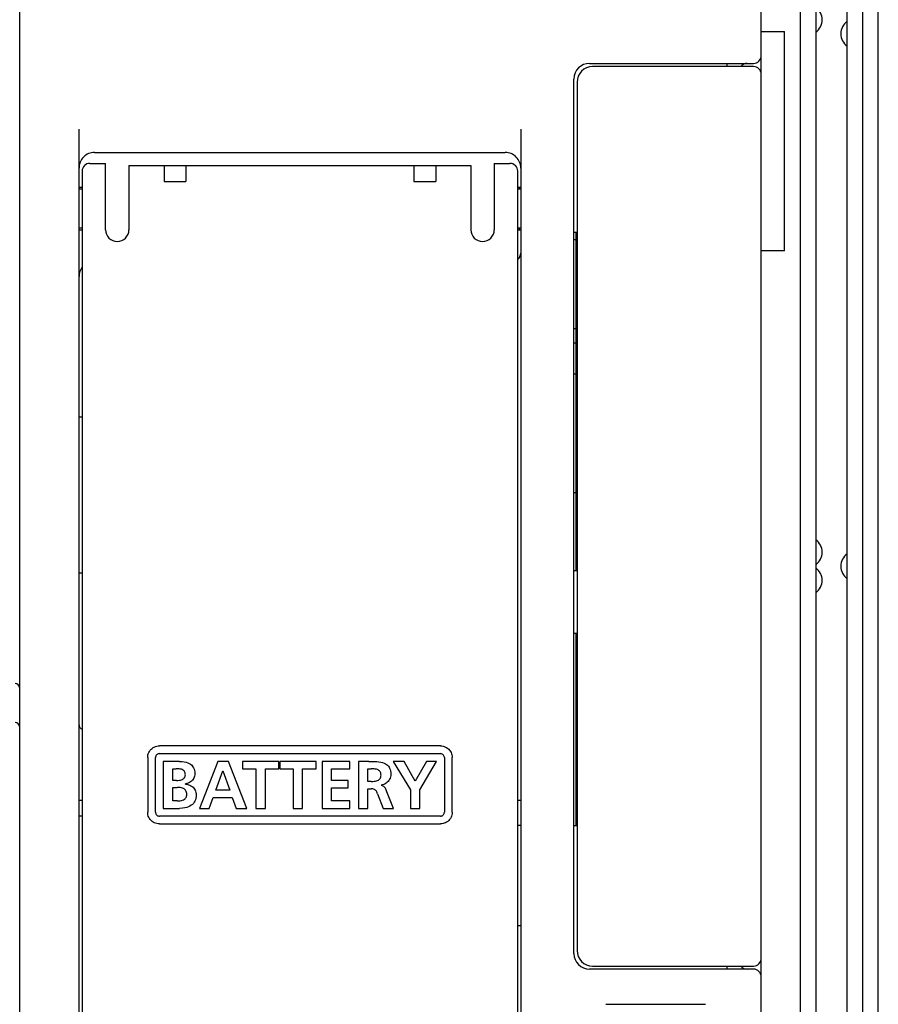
# Model space of a CAD drawing. Extents: x 0 to 819, y 0 to 477.
# Tile 20 of 24: x 764 to 819, y 158 to 221. Entities that reach past the tile are written whole.
import ezdxf

# ---------------------------------------------------------------- set-up
doc = ezdxf.new("R2010")
doc.units = 0
doc.header["$LTSCALE"] = 46.255
doc.layers.get('0').update_dxf_attribs({"linetype": 'CONTINUOUS'})
doc.layers.add('AXIS', color=7, linetype='CONTINUOUS')

msp = doc.modelspace()

# ---------------------------------------------------------------- linework, layer by layer
at = {"color": 7, "linetype": 'CONTINUOUS'}
for p, q in [((818.793, 114.223), (818.793, 328.245)), ((817.793, 115.234), (817.793, 327.234)), ((814.793, 322.234), (814.793, 120.234)), ((816.793, 120.234), (816.793, 322.234)), ((813.793, 321.734), (813.793, 120.734)), ((811.293, 123.734), (811.293, 318.734)), ((763.793, 122.234), (763.793, 297.334)), ((811.293, 220.484), (812.793, 220.484)), ((812.793, 206.434), (812.793, 220.484)), ((800.293, 218.434), (810.793, 218.434)), ((810.793, 218.234), (800.493, 218.234)), ((809.093, 218.434), (809.093, 218.234)), ((799.293, 161.434), (799.293, 217.434)), ((799.493, 217.234), (799.493, 161.634)), ((767.593, 135.634), (767.593, 214.22)), ((795.893, 214.22), (795.893, 135.634)), ((768.593, 212.734), (794.893, 212.734)), ((768.293, 212.034), (769.293, 212.034)), ((769.293, 207.784), (769.293, 212.034)), ((770.793, 211.891), (792.693, 211.891)), ((770.793, 211.891), (770.793, 207.784)), ((773.043, 211.891), (773.043, 210.883)), ((774.443, 211.891), (774.443, 210.883)), ((789.043, 211.891), (789.043, 210.883)), ((790.443, 211.891), (790.443, 210.883)), ((792.693, 211.891), (792.693, 207.784)), ((794.193, 212.034), (795.193, 212.034)), ((794.193, 212.034), (794.193, 207.784)), ((767.793, 211.534), (767.793, 135.834)), ((795.693, 135.834), (795.693, 211.534)), ((773.043, 210.883), (774.443, 210.883)), ((789.043, 210.883), (790.443, 210.883)), ((767.793, 210.484), (767.593, 210.484)), ((795.893, 210.484), (795.693, 210.484)), ((795.793, 210.484), (795.793, 210.384)), ((767.593, 207.784), (767.793, 207.784)), ((795.693, 207.784), (795.893, 207.784)), ((795.793, 207.884), (795.793, 207.784)), ((799.293, 207.634), (799.493, 207.634)), ((799.443, 185.934), (799.443, 207.634)), ((799.443, 207.134), (799.293, 207.134)), ((812.793, 206.434), (811.293, 206.434)), ((799.493, 205.134), (799.443, 205.134)), ((799.493, 204.134), (799.443, 204.134)), ((799.443, 201.434), (799.293, 201.434)), ((799.293, 200.534), (799.443, 200.534)), ((799.443, 198.534), (799.293, 198.534)), ((767.793, 195.784), (767.593, 195.784)), ((799.493, 189.834), (799.443, 189.834)), ((799.493, 187.134), (799.443, 187.134)), ((767.793, 185.784), (767.593, 185.784)), ((799.493, 185.934), (799.293, 185.934)), ((799.493, 181.934), (799.293, 181.934)), ((799.443, 169.634), (799.443, 181.934)), ((772.342, 174.62), (772.416, 174.66)), ((772.416, 174.66), (772.494, 174.692)), ((772.494, 174.692), (772.575, 174.716)), ((772.575, 174.716), (772.657, 174.729)), ((772.657, 174.729), (772.74, 174.734)), ((790.744, 174.734), (772.74, 174.734)), ((790.744, 174.734), (790.828, 174.729)), ((790.828, 174.729), (790.91, 174.716)), ((790.91, 174.716), (790.991, 174.692)), ((790.991, 174.692), (791.069, 174.66)), ((791.069, 174.66), (791.143, 174.62)), ((771.991, 173.984), (771.995, 174.067)), ((771.995, 174.067), (772.009, 174.15)), ((772.009, 174.15), (772.032, 174.231)), ((772.032, 174.231), (772.064, 174.309)), ((772.064, 174.309), (772.105, 174.383)), ((772.105, 174.383), (772.154, 174.451)), ((772.154, 174.451), (772.21, 174.514)), ((772.21, 174.514), (772.273, 174.571)), ((772.273, 174.571), (772.342, 174.62)), ((772.494, 174.022), (772.491, 173.984)), ((772.503, 174.061), (772.494, 174.022)), ((772.519, 174.097), (772.503, 174.061)), ((772.539, 174.131), (772.519, 174.097)), ((772.565, 174.161), (772.539, 174.131)), ((772.594, 174.186), (772.565, 174.161)), ((772.628, 174.207), (772.594, 174.186)), ((772.665, 174.222), (772.628, 174.207)), ((772.703, 174.231), (772.665, 174.222)), ((772.741, 174.234), (772.703, 174.231)), ((772.741, 174.234), (790.744, 174.234)), ((790.783, 174.231), (790.744, 174.234)), ((790.821, 174.221), (790.783, 174.231)), ((790.858, 174.206), (790.821, 174.221)), ((790.892, 174.186), (790.858, 174.206)), ((790.922, 174.16), (790.892, 174.186)), ((790.947, 174.13), (790.922, 174.16)), ((790.967, 174.097), (790.947, 174.13)), ((790.982, 174.06), (790.967, 174.097)), ((790.992, 174.022), (790.982, 174.06)), ((790.995, 173.984), (790.992, 174.022)), ((791.143, 174.62), (791.212, 174.571)), ((791.212, 174.571), (791.275, 174.514)), ((791.275, 174.514), (791.331, 174.451)), ((791.331, 174.451), (791.38, 174.382)), ((791.38, 174.382), (791.421, 174.309)), ((791.421, 174.309), (791.453, 174.231)), ((791.453, 174.231), (791.476, 174.15)), ((791.476, 174.15), (791.49, 174.067)), ((791.49, 174.067), (791.495, 173.984)), ((771.991, 173.984), (771.991, 170.484)), ((772.491, 170.484), (772.491, 173.984)), ((774.04, 173.735), (772.99, 173.735)), ((772.99, 173.735), (772.99, 170.733)), ((774.04, 173.735), (774.199, 173.729)), ((774.199, 173.729), (774.337, 173.71)), ((774.337, 173.71), (774.458, 173.683)), ((774.458, 173.683), (774.561, 173.649)), ((774.561, 173.649), (774.649, 173.608)), ((774.649, 173.608), (774.725, 173.562)), ((774.725, 173.562), (774.79, 173.511)), ((774.79, 173.511), (774.845, 173.455)), ((774.845, 173.455), (774.893, 173.393)), ((774.893, 173.393), (774.932, 173.324)), ((776.478, 173.735), (775.308, 170.733)), ((777.158, 173.735), (776.478, 173.735)), ((778.337, 170.733), (777.158, 173.735)), ((780.388, 173.735), (778.065, 173.735)), ((778.065, 173.735), (778.065, 173.262)), ((780.388, 173.262), (780.388, 173.735)), ((782.779, 173.735), (780.457, 173.735)), ((780.457, 173.735), (780.457, 173.262)), ((782.779, 173.262), (782.779, 173.735)), ((784.934, 173.735), (783.162, 173.735)), ((783.162, 173.735), (783.162, 170.733)), ((784.934, 173.262), (784.934, 173.735)), ((786.151, 173.735), (785.501, 173.735)), ((785.501, 173.735), (785.501, 170.733)), ((786.151, 173.735), (786.338, 173.735)), ((786.338, 173.735), (786.51, 173.732)), ((786.51, 173.732), (786.667, 173.724)), ((786.667, 173.724), (786.808, 173.709)), ((786.808, 173.709), (786.933, 173.688)), ((786.933, 173.688), (787.043, 173.661)), ((787.043, 173.661), (787.138, 173.627)), ((787.138, 173.627), (787.221, 173.588)), ((787.221, 173.588), (787.292, 173.544)), ((787.292, 173.544), (787.354, 173.494)), ((787.354, 173.494), (787.407, 173.438)), ((787.407, 173.438), (787.452, 173.377)), ((788.426, 173.735), (787.72, 173.735)), ((787.72, 173.735), (788.817, 171.92)), ((789.136, 172.475), (788.426, 173.735)), ((789.858, 173.735), (789.136, 172.475)), ((789.419, 171.92), (790.494, 173.735)), ((790.494, 173.735), (789.858, 173.735)), ((790.995, 173.984), (790.995, 170.484)), ((791.495, 170.484), (791.495, 173.984)), ((773.593, 173.262), (773.825, 173.262)), ((773.593, 172.522), (773.593, 173.262)), ((773.919, 173.261), (773.825, 173.262)), ((774.005, 173.256), (773.919, 173.261)), ((774.082, 173.246), (774.005, 173.256)), ((774.149, 173.231), (774.082, 173.246)), ((774.206, 173.211), (774.149, 173.231)), ((774.255, 173.186), (774.206, 173.211)), ((774.296, 173.157), (774.255, 173.186)), ((774.33, 173.124), (774.296, 173.157)), ((774.357, 173.087), (774.33, 173.124)), ((774.378, 173.045), (774.357, 173.087)), ((774.393, 172.999), (774.378, 173.045)), ((774.38, 172.751), (774.394, 172.793)), ((774.403, 172.946), (774.393, 172.999)), ((774.394, 172.793), (774.403, 172.839)), ((774.406, 172.888), (774.403, 172.946)), ((774.403, 172.839), (774.406, 172.888)), ((774.932, 173.324), (774.964, 173.247)), ((774.964, 173.247), (774.987, 173.162)), ((774.99, 172.802), (774.968, 172.728)), ((774.987, 173.162), (775.003, 173.069)), ((775.003, 172.882), (774.99, 172.802)), ((775.003, 173.069), (775.008, 172.965)), ((775.008, 172.965), (775.003, 172.882)), ((776.367, 171.895), (776.801, 173.133)), ((776.801, 173.133), (776.81, 173.133)), ((776.81, 173.133), (777.244, 171.895)), ((778.065, 173.262), (778.926, 173.262)), ((778.926, 173.262), (778.926, 170.733)), ((779.528, 173.262), (780.388, 173.262)), ((779.528, 170.733), (779.528, 173.262)), ((780.457, 173.262), (781.317, 173.262)), ((781.317, 173.262), (781.317, 170.733)), ((781.919, 173.262), (782.779, 173.262)), ((781.919, 170.733), (781.919, 173.262)), ((783.764, 173.262), (784.934, 173.262)), ((783.764, 172.522), (783.764, 173.262)), ((786.103, 173.262), (786.301, 173.262)), ((786.103, 172.453), (786.103, 173.262)), ((786.4, 173.261), (786.301, 173.262)), ((786.49, 173.256), (786.4, 173.261)), ((786.572, 173.246), (786.49, 173.256)), ((786.643, 173.232), (786.572, 173.246)), ((786.705, 173.213), (786.643, 173.232)), ((786.758, 173.19), (786.705, 173.213)), ((786.802, 173.164), (786.758, 173.19)), ((786.839, 173.133), (786.802, 173.164)), ((786.871, 173.098), (786.839, 173.133)), ((786.897, 173.057), (786.871, 173.098)), ((786.916, 173.012), (786.897, 173.057)), ((786.93, 172.961), (786.916, 173.012)), ((786.921, 172.741), (786.932, 172.795)), ((786.936, 172.907), (786.93, 172.961)), ((786.932, 172.795), (786.937, 172.851)), ((786.937, 172.851), (786.936, 172.907)), ((787.452, 173.377), (787.491, 173.307)), ((787.491, 173.307), (787.522, 173.229)), ((787.522, 173.229), (787.546, 173.139)), ((787.546, 173.139), (787.561, 173.038)), ((787.561, 172.834), (787.546, 172.749)), ((787.561, 173.038), (787.566, 172.923)), ((787.566, 172.923), (787.561, 172.834)), ((773.838, 172.522), (773.593, 172.522)), ((773.838, 172.522), (773.933, 172.525)), ((773.933, 172.525), (774.019, 172.534)), ((774.019, 172.534), (774.094, 172.547)), ((774.094, 172.547), (774.16, 172.565)), ((774.16, 172.565), (774.215, 172.588)), ((774.215, 172.588), (774.263, 172.615)), ((774.263, 172.615), (774.302, 172.644)), ((774.302, 172.644), (774.335, 172.677)), ((774.335, 172.677), (774.361, 172.713)), ((774.361, 172.713), (774.38, 172.751)), ((774.506, 172.317), (774.41, 172.294)), ((774.41, 172.286), (774.41, 172.294)), ((774.41, 172.286), (774.511, 172.271)), ((774.594, 172.348), (774.506, 172.317)), ((774.511, 172.271), (774.604, 172.247)), ((774.672, 172.386), (774.594, 172.348)), ((774.604, 172.247), (774.689, 172.215)), ((774.741, 172.43), (774.672, 172.386)), ((774.689, 172.215), (774.765, 172.176)), ((774.802, 172.48), (774.741, 172.43)), ((774.765, 172.176), (774.834, 172.131)), ((774.855, 172.535), (774.802, 172.48)), ((774.834, 172.131), (774.895, 172.08)), ((774.901, 172.595), (774.855, 172.535)), ((774.938, 172.659), (774.901, 172.595)), ((774.968, 172.728), (774.938, 172.659)), ((784.835, 172.522), (783.764, 172.522)), ((784.835, 172.049), (784.835, 172.522)), ((786.301, 172.453), (786.103, 172.453)), ((786.301, 172.453), (786.405, 172.456)), ((786.405, 172.456), (786.498, 172.463)), ((786.498, 172.463), (786.582, 172.475)), ((786.582, 172.475), (786.655, 172.493)), ((786.655, 172.493), (786.717, 172.516)), ((786.717, 172.516), (786.769, 172.542)), ((786.769, 172.542), (786.813, 172.573)), ((786.813, 172.573), (786.849, 172.608)), ((786.849, 172.608), (786.88, 172.647)), ((786.88, 172.647), (786.904, 172.692)), ((786.904, 172.692), (786.921, 172.741)), ((787.039, 172.243), (786.947, 172.225)), ((786.947, 172.217), (786.947, 172.225)), ((786.947, 172.217), (786.982, 172.212)), ((786.982, 172.212), (787.017, 172.201)), ((787.017, 172.201), (787.053, 172.184)), ((787.125, 172.27), (787.039, 172.243)), ((787.053, 172.184), (787.089, 172.16)), ((787.089, 172.16), (787.125, 172.128)), ((787.203, 172.306), (787.125, 172.27)), ((787.125, 172.128), (787.161, 172.087)), ((787.275, 172.349), (787.203, 172.306)), ((787.34, 172.4), (787.275, 172.349)), ((787.397, 172.458), (787.34, 172.4)), ((787.447, 172.522), (787.397, 172.458)), ((787.488, 172.592), (787.447, 172.522)), ((787.522, 172.668), (787.488, 172.592)), ((787.546, 172.749), (787.522, 172.668)), ((773.593, 172.075), (773.877, 172.075)), ((773.593, 171.206), (773.593, 172.075)), ((773.978, 172.072), (773.877, 172.075)), ((774.069, 172.064), (773.978, 172.072)), ((774.149, 172.05), (774.069, 172.064)), ((774.22, 172.031), (774.149, 172.05)), ((774.28, 172.006), (774.22, 172.031)), ((774.331, 171.976), (774.28, 172.006)), ((774.375, 171.941), (774.331, 171.976)), ((774.412, 171.902), (774.375, 171.941)), ((774.442, 171.858), (774.412, 171.902)), ((774.465, 171.809), (774.442, 171.858)), ((774.482, 171.754), (774.465, 171.809)), ((774.468, 171.468), (774.483, 171.515)), ((774.492, 171.692), (774.482, 171.754)), ((774.483, 171.515), (774.493, 171.567)), ((774.496, 171.623), (774.492, 171.692)), ((774.493, 171.567), (774.496, 171.623)), ((774.895, 172.08), (774.948, 172.023)), ((774.948, 172.023), (774.993, 171.963)), ((774.993, 171.963), (775.031, 171.898)), ((775.031, 171.898), (775.06, 171.829)), ((775.06, 171.829), (775.081, 171.756)), ((775.081, 171.756), (775.094, 171.681)), ((775.098, 171.602), (775.092, 171.486)), ((775.094, 171.681), (775.098, 171.602)), ((777.244, 171.895), (776.367, 171.895)), ((783.764, 172.049), (784.835, 172.049)), ((783.764, 171.206), (783.764, 172.049)), ((786.103, 171.98), (786.297, 171.98)), ((786.103, 170.733), (786.103, 171.98)), ((786.361, 171.978), (786.297, 171.98)), ((786.417, 171.972), (786.361, 171.978)), ((786.466, 171.961), (786.417, 171.972)), ((786.51, 171.944), (786.466, 171.961)), ((786.549, 171.923), (786.51, 171.944)), ((786.583, 171.898), (786.549, 171.923)), ((786.613, 171.866), (786.583, 171.898)), ((786.641, 171.827), (786.613, 171.866)), ((786.667, 171.782), (786.641, 171.827)), ((786.691, 171.729), (786.667, 171.782)), ((786.714, 171.671), (786.691, 171.729)), ((786.714, 171.671), (787.075, 170.733)), ((787.161, 172.087), (787.197, 172.036)), ((787.197, 172.036), (787.231, 171.976)), ((787.231, 171.976), (787.265, 171.907)), ((787.747, 170.733), (787.265, 171.907)), ((788.817, 171.92), (788.817, 170.733)), ((789.419, 170.733), (789.419, 171.92)), ((767.793, 171.234), (767.593, 171.234)), ((773.877, 171.206), (773.593, 171.206)), ((773.877, 171.206), (773.982, 171.21)), ((773.982, 171.21), (774.076, 171.22)), ((774.076, 171.22), (774.159, 171.236)), ((774.159, 171.236), (774.23, 171.258)), ((774.23, 171.258), (774.29, 171.284)), ((774.29, 171.284), (774.341, 171.314)), ((774.341, 171.314), (774.384, 171.347)), ((774.384, 171.347), (774.419, 171.384)), ((774.419, 171.384), (774.447, 171.424)), ((774.447, 171.424), (774.468, 171.468)), ((774.702, 170.879), (774.606, 170.833)), ((774.784, 170.93), (774.702, 170.879)), ((774.855, 170.987), (774.784, 170.93)), ((774.917, 171.051), (774.855, 170.987)), ((774.97, 171.121), (774.917, 171.051)), ((775.014, 171.199), (774.97, 171.121)), ((775.049, 171.285), (775.014, 171.199)), ((775.075, 171.381), (775.049, 171.285)), ((775.092, 171.486), (775.075, 171.381)), ((775.932, 170.733), (776.194, 171.421)), ((776.194, 171.421), (777.412, 171.421)), ((777.412, 171.421), (777.67, 170.733)), ((784.942, 171.206), (783.764, 171.206)), ((784.942, 170.733), (784.942, 171.206)), ((795.893, 171.234), (795.693, 171.234)), ((771.995, 170.401), (771.991, 170.484)), ((772.009, 170.318), (771.995, 170.401)), ((772.032, 170.237), (772.009, 170.318)), ((772.064, 170.159), (772.032, 170.237)), ((772.491, 170.484), (772.494, 170.446)), ((772.494, 170.446), (772.503, 170.408)), ((772.503, 170.408), (772.518, 170.371)), ((772.518, 170.371), (772.538, 170.337)), ((772.538, 170.337), (772.564, 170.308)), ((772.564, 170.308), (772.593, 170.282)), ((772.593, 170.282), (772.627, 170.262)), ((772.627, 170.262), (772.664, 170.247)), ((772.664, 170.247), (772.703, 170.237)), ((772.703, 170.237), (772.741, 170.234)), ((772.99, 170.733), (774.04, 170.733)), ((774.213, 170.741), (774.04, 170.733)), ((774.364, 170.762), (774.213, 170.741)), ((774.494, 170.794), (774.364, 170.762)), ((774.606, 170.833), (774.494, 170.794)), ((775.308, 170.733), (775.932, 170.733)), ((777.67, 170.733), (778.337, 170.733)), ((778.926, 170.733), (779.528, 170.733)), ((781.317, 170.733), (781.919, 170.733)), ((783.162, 170.733), (784.942, 170.733)), ((785.501, 170.733), (786.103, 170.733)), ((787.075, 170.733), (787.747, 170.733)), ((788.817, 170.733), (789.419, 170.733)), ((790.744, 170.234), (790.782, 170.237)), ((790.782, 170.237), (790.821, 170.246)), ((790.821, 170.246), (790.857, 170.261)), ((790.857, 170.261), (790.891, 170.282)), ((790.891, 170.282), (790.921, 170.307)), ((790.921, 170.307), (790.946, 170.336)), ((790.946, 170.336), (790.967, 170.37)), ((790.967, 170.37), (790.982, 170.407)), ((790.982, 170.407), (790.991, 170.446)), ((790.991, 170.446), (790.995, 170.484)), ((791.453, 170.237), (791.421, 170.16)), ((791.476, 170.318), (791.453, 170.237)), ((791.49, 170.401), (791.476, 170.318)), ((791.495, 170.484), (791.49, 170.401)), ((767.793, 170.234), (767.593, 170.234)), ((772.105, 170.085), (772.064, 170.159)), ((772.154, 170.017), (772.105, 170.085)), ((772.21, 169.953), (772.154, 170.017)), ((772.273, 169.897), (772.21, 169.953)), ((772.342, 169.848), (772.273, 169.897)), ((772.416, 169.807), (772.342, 169.848)), ((772.494, 169.775), (772.416, 169.807)), ((772.575, 169.752), (772.494, 169.775)), ((772.657, 169.739), (772.575, 169.752)), ((772.74, 169.734), (772.657, 169.739)), ((772.74, 169.734), (790.744, 169.734)), ((790.744, 170.234), (772.741, 170.234)), ((790.828, 169.739), (790.744, 169.734)), ((790.91, 169.752), (790.828, 169.739)), ((790.991, 169.776), (790.91, 169.752)), ((791.069, 169.808), (790.991, 169.776)), ((791.143, 169.848), (791.069, 169.808)), ((791.212, 169.897), (791.143, 169.848)), ((791.275, 169.954), (791.212, 169.897)), ((791.331, 170.017), (791.275, 169.954)), ((791.38, 170.086), (791.331, 170.017)), ((791.421, 170.16), (791.38, 170.086)), ((799.293, 169.634), (799.493, 169.634)), ((795.693, 163.234), (795.893, 163.234)), ((810.793, 160.434), (800.293, 160.434)), ((800.493, 160.634), (810.793, 160.634)), ((809.093, 160.634), (809.093, 160.434)), ((801.343, 158.184), (807.733, 158.184))]:
    msp.add_line(p, q, dxfattribs=at)
for centre, radius, start, end in [((814.193, 221.234), 1, 306.8699, 53.1301), ((817.393, 220.334), 1, 126.8699, 233.1301), ((810.793, 218.934), 0.5, 270, 360), ((800.293, 217.434), 1, 90, 180), ((800.493, 217.234), 1, 90, 180), ((810.393, 217.934), 0.5, 90, 143.10144), ((810.793, 217.734), 0.5, 0, 90), ((768.593, 211.734), 1, 89.99962, 180), ((794.893, 211.734), 1, 0, 90.00038), ((768.293, 211.534), 0.5, 90, 180), ((795.193, 211.534), 0.5, 0, 90), ((770.043, 207.784), 0.75, 180, 360), ((793.443, 207.784), 0.75, 180, 360), ((795.393, 206.284), 0.5, 306.8704, 360), ((768.593, 204.784), 1, 143.16285, 180), ((814.193, 187.134), 1, 306.8699, 53.1301), ((817.393, 186.234), 1, 126.8699, 233.1301), ((814.193, 185.334), 1, 306.8699, 53.1301), ((763.493, 178.434), 0.3, 0, 90), ((763.493, 175.934), 0.3, 0, 90), ((767.893, 176.084), 0.3, 180, 250.50431), ((800.293, 161.434), 1, 180, 270), ((800.493, 161.634), 1, 180, 270), ((810.793, 161.134), 0.5, 270, 360), ((810.393, 160.934), 0.5, 216.89841, 270), ((810.793, 159.934), 0.5, 0, 90)]:
    msp.add_arc(centre, radius, start, end, dxfattribs=at)
at = {"layer": 'AXIS', "color": 7, "linetype": 'CONTINUOUS'}
for p, q in [((768.293, 212.034), (769.293, 212.034)), ((794.193, 212.034), (795.193, 212.034)), ((767.793, 210.384), (767.593, 210.384)), ((795.893, 210.384), (795.693, 210.384)), ((767.793, 207.884), (767.593, 207.884)), ((795.893, 207.884), (795.693, 207.884)), ((799.443, 190.934), (799.293, 190.934)), ((795.893, 169.634), (795.693, 169.634))]:
    msp.add_line(p, q, dxfattribs=at)

doc.saveas('drawing.dxf')
